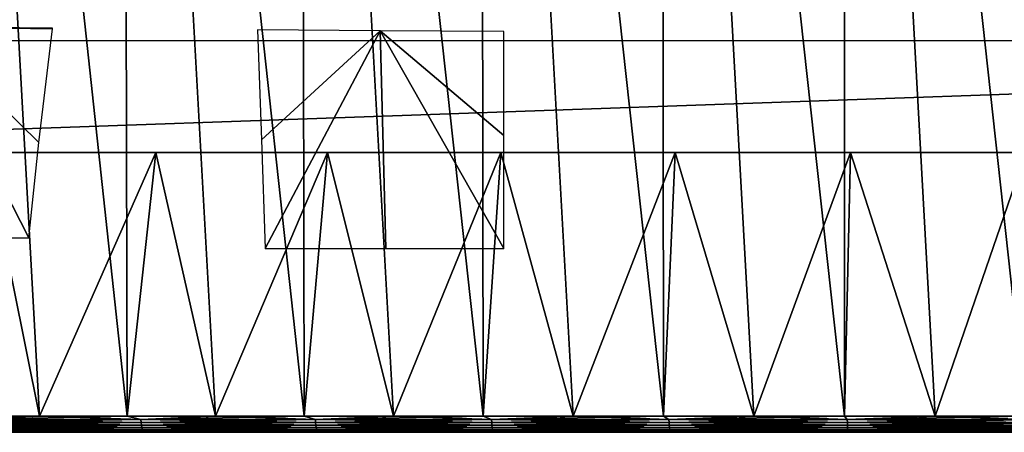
# Model space of a CAD drawing. Header units: millimetres. Extents: x -68 to 68, y 0 to 255.
# Tile 34 of 217: x -18.01 to -0.39, y 0 to 7.37. Entities that reach past the tile are written whole.
import ezdxf

# ---------------------------------------------------------------- set-up
doc = ezdxf.new("R2010")
doc.units = ezdxf.units.MM
doc.header["$LTSCALE"] = 41.718519
for name, color, linetype in [('1', 7, 'CONTINUOUS'), ('11', 7, 'CONTINUOUS'), ('14', 7, 'CONTINUOUS'), ('3', 7, 'CONTINUOUS'), ('4', 7, 'CONTINUOUS'), ('5', 7, 'CONTINUOUS'), ('9', 7, 'CONTINUOUS')]:
    doc.layers.add(name, color=color, linetype=linetype)

msp = doc.modelspace()

# ---------------------------------------------------------------- linework, layer by layer
at = {"layer": '1', "color": 7, "linetype": 'Continuous', "true_color": 0xf5f5f5}
for points in [[(-65.903, 0, 0), (-65.824, 0, -3.234), (65.903, 0, 0), (-65.903, 0, 0)], [(-65.824, 0, 3.234), (-65.903, 0, 0), (65.824, 0, 3.234), (-65.824, 0, 3.234)], [(65.824, 0, 3.234), (-65.903, 0, 0), (65.903, 0, 0), (65.824, 0, 3.234)], [(-65.824, 0, -3.234), (-65.586, 0, -6.46), (65.824, 0, -3.234), (-65.824, 0, -3.234)], [(65.903, 0, 0), (-65.824, 0, -3.234), (65.824, 0, -3.234), (65.903, 0, 0)], [(-65.586, 0, 6.46), (-65.824, 0, 3.234), (65.586, 0, 6.46), (-65.586, 0, 6.46)], [(65.586, 0, 6.46), (-65.824, 0, 3.234), (65.824, 0, 3.234), (65.586, 0, 6.46)], [(-65.586, 0, -6.46), (-65.19, 0, -9.67), (65.586, 0, -6.46), (-65.586, 0, -6.46)], [(65.824, 0, -3.234), (-65.586, 0, -6.46), (65.586, 0, -6.46), (65.824, 0, -3.234)], [(-65.19, 0, 9.67), (-65.586, 0, 6.46), (65.19, 0, 9.67), (-65.19, 0, 9.67)], [(65.19, 0, 9.67), (-65.586, 0, 6.46), (65.586, 0, 6.46), (65.19, 0, 9.67)], [(-65.19, 0, -9.67), (-64.637, 0, -12.857), (65.19, 0, -9.67), (-65.19, 0, -9.67)], [(65.586, 0, -6.46), (-65.19, 0, -9.67), (65.19, 0, -9.67), (65.586, 0, -6.46)], [(-64.637, 0, 12.857), (-65.19, 0, 9.67), (64.637, 0, 12.857), (-64.637, 0, 12.857)], [(64.637, 0, 12.857), (-65.19, 0, 9.67), (65.19, 0, 9.67), (64.637, 0, 12.857)], [(-64.637, 0, -12.857), (-63.928, 0, -16.013), (64.637, 0, -12.857), (-64.637, 0, -12.857)], [(65.19, 0, -9.67), (-64.637, 0, -12.857), (64.637, 0, -12.857), (65.19, 0, -9.67)], [(-63.928, 0, 16.013), (-64.637, 0, 12.857), (63.928, 0, 16.013), (-63.928, 0, 16.013)], [(63.928, 0, 16.013), (-64.637, 0, 12.857), (64.637, 0, 12.857), (63.928, 0, 16.013)], [(-63.928, 0, -16.013), (-63.065, 0, -19.131), (63.928, 0, -16.013), (-63.928, 0, -16.013)], [(64.637, 0, -12.857), (-63.928, 0, -16.013), (63.928, 0, -16.013), (64.637, 0, -12.857)], [(-63.065, 0, 19.131), (-63.928, 0, 16.013), (63.065, 0, 19.131), (-63.065, 0, 19.131)], [(63.065, 0, 19.131), (-63.928, 0, 16.013), (63.928, 0, 16.013), (63.065, 0, 19.131)], [(-63.065, 0, -19.131), (-62.051, 0, -22.202), (63.065, 0, -19.131), (-63.065, 0, -19.131)], [(63.928, 0, -16.013), (-63.065, 0, -19.131), (63.065, 0, -19.131), (63.928, 0, -16.013)], [(-62.051, 0, 22.202), (-63.065, 0, 19.131), (62.051, 0, 22.202), (-62.051, 0, 22.202)], [(62.051, 0, 22.202), (-63.065, 0, 19.131), (63.065, 0, 19.131), (62.051, 0, 22.202)], [(-62.051, 0, -22.202), (-60.886, 0, -25.22), (62.051, 0, -22.202), (-62.051, 0, -22.202)], [(63.065, 0, -19.131), (-62.051, 0, -22.202), (62.051, 0, -22.202), (63.065, 0, -19.131)], [(-60.886, 0, 25.22), (-62.051, 0, 22.202), (60.886, 0, 25.22), (-60.886, 0, 25.22)], [(60.886, 0, 25.22), (-62.051, 0, 22.202), (62.051, 0, 22.202), (60.886, 0, 25.22)], [(-60.886, 0, -25.22), (-59.576, 0, -28.177), (60.886, 0, -25.22), (-60.886, 0, -25.22)], [(62.051, 0, -22.202), (-60.886, 0, -25.22), (60.886, 0, -25.22), (62.051, 0, -22.202)], [(-59.576, 0, 28.177), (-60.886, 0, 25.22), (59.576, 0, 28.177), (-59.576, 0, 28.177)], [(59.576, 0, 28.177), (-60.886, 0, 25.22), (60.886, 0, 25.22), (59.576, 0, 28.177)], [(-59.576, 0, -28.177), (-58.121, 0, -31.067), (59.576, 0, -28.177), (-59.576, 0, -28.177)], [(60.886, 0, -25.22), (-59.576, 0, -28.177), (59.576, 0, -28.177), (60.886, 0, -25.22)], [(-58.121, 0, 31.067), (-59.576, 0, 28.177), (58.121, 0, 31.067), (-58.121, 0, 31.067)], [(58.121, 0, 31.067), (-59.576, 0, 28.177), (59.576, 0, 28.177), (58.121, 0, 31.067)], [(-58.121, 0, -31.067), (-56.527, 0, -33.881), (58.121, 0, -31.067), (-58.121, 0, -31.067)], [(59.576, 0, -28.177), (-58.121, 0, -31.067), (58.121, 0, -31.067), (59.576, 0, -28.177)], [(-56.527, 0, 33.881), (-58.121, 0, 31.067), (56.527, 0, 33.881), (-56.527, 0, 33.881)], [(56.527, 0, 33.881), (-58.121, 0, 31.067), (58.121, 0, 31.067), (56.527, 0, 33.881)], [(-56.527, 0, -33.881), (-54.796, 0, -36.614), (56.527, 0, -33.881), (-56.527, 0, -33.881)], [(58.121, 0, -31.067), (-56.527, 0, -33.881), (56.527, 0, -33.881), (58.121, 0, -31.067)], [(-54.796, 0, 36.614), (-56.527, 0, 33.881), (54.796, 0, 36.614), (-54.796, 0, 36.614)], [(54.796, 0, 36.614), (-56.527, 0, 33.881), (56.527, 0, 33.881), (54.796, 0, 36.614)], [(-54.796, 0, -36.614), (-52.934, 0, -39.258), (54.796, 0, -36.614), (-54.796, 0, -36.614)], [(56.527, 0, -33.881), (-54.796, 0, -36.614), (54.796, 0, -36.614), (56.527, 0, -33.881)], [(-52.934, 0, 39.258), (-54.796, 0, 36.614), (52.934, 0, 39.258), (-52.934, 0, 39.258)], [(52.934, 0, 39.258), (-54.796, 0, 36.614), (54.796, 0, 36.614), (52.934, 0, 39.258)], [(-52.934, 0, -39.258), (-50.944, 0, -41.809), (52.934, 0, -39.258), (-52.934, 0, -39.258)], [(54.796, 0, -36.614), (-52.934, 0, -39.258), (52.934, 0, -39.258), (54.796, 0, -36.614)], [(-50.944, 0, 41.809), (-52.934, 0, 39.258), (50.944, 0, 41.809), (-50.944, 0, 41.809)], [(50.944, 0, 41.809), (-52.934, 0, 39.258), (52.934, 0, 39.258), (50.944, 0, 41.809)], [(-50.944, 0, -41.809), (-48.831, 0, -44.258), (50.944, 0, -41.809), (-50.944, 0, -41.809)], [(52.934, 0, -39.258), (-50.944, 0, -41.809), (50.944, 0, -41.809), (52.934, 0, -39.258)], [(-48.831, 0, 44.258), (-50.944, 0, 41.809), (48.831, 0, 44.258), (-48.831, 0, 44.258)], [(48.831, 0, 44.258), (-50.944, 0, 41.809), (50.944, 0, 41.809), (48.831, 0, 44.258)], [(-48.831, 0, -44.258), (-46.6, 0, -46.601), (48.831, 0, -44.258), (-48.831, 0, -44.258)], [(50.944, 0, -41.809), (-48.831, 0, -44.258), (48.831, 0, -44.258), (50.944, 0, -41.809)], [(-46.6, 0, 46.601), (-48.831, 0, 44.258), (46.6, 0, 46.601), (-46.6, 0, 46.601)], [(46.6, 0, 46.601), (-48.831, 0, 44.258), (48.831, 0, 44.258), (46.6, 0, 46.601)], [(-46.6, 0, -46.601), (-44.258, 0, -48.831), (46.6, 0, -46.601), (-46.6, 0, -46.601)], [(48.831, 0, -44.258), (-46.6, 0, -46.601), (46.6, 0, -46.601), (48.831, 0, -44.258)], [(-44.258, 0, 48.831), (-46.6, 0, 46.601), (44.258, 0, 48.831), (-44.258, 0, 48.831)], [(44.258, 0, 48.831), (-46.6, 0, 46.601), (46.6, 0, 46.601), (44.258, 0, 48.831)], [(-44.258, 0, -48.831), (-41.808, 0, -50.944), (44.258, 0, -48.831), (-44.258, 0, -48.831)], [(46.6, 0, -46.601), (-44.258, 0, -48.831), (44.258, 0, -48.831), (46.6, 0, -46.601)], [(-41.808, 0, 50.944), (-44.258, 0, 48.831), (41.808, 0, 50.944), (-41.808, 0, 50.944)], [(41.808, 0, 50.944), (-44.258, 0, 48.831), (44.258, 0, 48.831), (41.808, 0, 50.944)], [(-41.808, 0, -50.944), (-39.258, 0, -52.934), (41.808, 0, -50.944), (-41.808, 0, -50.944)], [(44.258, 0, -48.831), (-41.808, 0, -50.944), (41.808, 0, -50.944), (44.258, 0, -48.831)], [(-39.258, 0, 52.934), (-41.808, 0, 50.944), (39.258, 0, 52.934), (-39.258, 0, 52.934)], [(39.258, 0, 52.934), (-41.808, 0, 50.944), (41.808, 0, 50.944), (39.258, 0, 52.934)], [(-39.258, 0, -52.934), (-36.614, 0, -54.796), (39.258, 0, -52.934), (-39.258, 0, -52.934)], [(41.808, 0, -50.944), (-39.258, 0, -52.934), (39.258, 0, -52.934), (41.808, 0, -50.944)], [(-36.614, 0, 54.796), (-39.258, 0, 52.934), (36.614, 0, 54.796), (-36.614, 0, 54.796)], [(36.614, 0, 54.796), (-39.258, 0, 52.934), (39.258, 0, 52.934), (36.614, 0, 54.796)], [(-36.614, 0, -54.796), (-33.881, 0, -56.527), (36.614, 0, -54.796), (-36.614, 0, -54.796)], [(39.258, 0, -52.934), (-36.614, 0, -54.796), (36.614, 0, -54.796), (39.258, 0, -52.934)], [(-33.881, 0, 56.527), (-36.614, 0, 54.796), (33.881, 0, 56.527), (-33.881, 0, 56.527)], [(33.881, 0, 56.527), (-36.614, 0, 54.796), (36.614, 0, 54.796), (33.881, 0, 56.527)], [(-33.881, 0, -56.527), (-31.066, 0, -58.121), (33.881, 0, -56.527), (-33.881, 0, -56.527)], [(36.614, 0, -54.796), (-33.881, 0, -56.527), (33.881, 0, -56.527), (36.614, 0, -54.796)], [(-31.066, 0, 58.121), (-33.881, 0, 56.527), (31.066, 0, 58.121), (-31.066, 0, 58.121)], [(31.066, 0, 58.121), (-33.881, 0, 56.527), (33.881, 0, 56.527), (31.066, 0, 58.121)], [(-31.066, 0, -58.121), (-28.177, 0, -59.576), (31.066, 0, -58.121), (-31.066, 0, -58.121)], [(33.881, 0, -56.527), (-31.066, 0, -58.121), (31.066, 0, -58.121), (33.881, 0, -56.527)], [(-28.177, 0, 59.576), (-31.066, 0, 58.121), (28.177, 0, 59.576), (-28.177, 0, 59.576)], [(28.177, 0, 59.576), (-31.066, 0, 58.121), (31.066, 0, 58.121), (28.177, 0, 59.576)], [(-28.177, 0, -59.576), (-25.22, 0, -60.887), (28.177, 0, -59.576), (-28.177, 0, -59.576)], [(31.066, 0, -58.121), (-28.177, 0, -59.576), (28.177, 0, -59.576), (31.066, 0, -58.121)], [(-25.22, 0, 60.887), (-28.177, 0, 59.576), (25.22, 0, 60.887), (-25.22, 0, 60.887)], [(25.22, 0, 60.887), (-28.177, 0, 59.576), (28.177, 0, 59.576), (25.22, 0, 60.887)], [(-25.22, 0, -60.887), (-22.202, 0, -62.051), (25.22, 0, -60.887), (-25.22, 0, -60.887)], [(28.177, 0, -59.576), (-25.22, 0, -60.887), (25.22, 0, -60.887), (28.177, 0, -59.576)], [(-22.202, 0, 62.051), (-25.22, 0, 60.887), (22.202, 0, 62.051), (-22.202, 0, 62.051)], [(22.202, 0, 62.051), (-25.22, 0, 60.887), (25.22, 0, 60.887), (22.202, 0, 62.051)], [(-22.202, 0, -62.051), (-19.13, 0, -63.065), (22.202, 0, -62.051), (-22.202, 0, -62.051)], [(25.22, 0, -60.887), (-22.202, 0, -62.051), (22.202, 0, -62.051), (25.22, 0, -60.887)], [(-19.13, 0, 63.065), (-22.202, 0, 62.051), (19.13, 0, 63.065), (-19.13, 0, 63.065)], [(19.13, 0, 63.065), (-22.202, 0, 62.051), (22.202, 0, 62.051), (19.13, 0, 63.065)], [(-19.13, 0, -63.065), (-16.013, 0, -63.928), (19.13, 0, -63.065), (-19.13, 0, -63.065)], [(22.202, 0, -62.051), (-19.13, 0, -63.065), (19.13, 0, -63.065), (22.202, 0, -62.051)], [(-16.013, 0, 63.928), (-19.13, 0, 63.065), (16.013, 0, 63.928), (-16.013, 0, 63.928)], [(16.013, 0, 63.928), (-19.13, 0, 63.065), (19.13, 0, 63.065), (16.013, 0, 63.928)], [(-16.013, 0, -63.928), (-12.857, 0, -64.637), (16.013, 0, -63.928), (-16.013, 0, -63.928)], [(19.13, 0, -63.065), (-16.013, 0, -63.928), (16.013, 0, -63.928), (19.13, 0, -63.065)], [(-12.857, 0, 64.637), (-16.013, 0, 63.928), (12.857, 0, 64.637), (-12.857, 0, 64.637)], [(12.857, 0, 64.637), (-16.013, 0, 63.928), (16.013, 0, 63.928), (12.857, 0, 64.637)], [(-12.857, 0, -64.637), (-9.67, 0, -65.19), (12.857, 0, -64.637), (-12.857, 0, -64.637)], [(16.013, 0, -63.928), (-12.857, 0, -64.637), (12.857, 0, -64.637), (16.013, 0, -63.928)], [(-9.67, 0, 65.19), (-12.857, 0, 64.637), (9.67, 0, 65.19), (-9.67, 0, 65.19)], [(9.67, 0, 65.19), (-12.857, 0, 64.637), (12.857, 0, 64.637), (9.67, 0, 65.19)], [(-9.67, 0, -65.19), (-6.459, 0, -65.586), (9.67, 0, -65.19), (-9.67, 0, -65.19)], [(12.857, 0, -64.637), (-9.67, 0, -65.19), (9.67, 0, -65.19), (12.857, 0, -64.637)], [(-6.459, 0, 65.586), (-9.67, 0, 65.19), (6.459, 0, 65.586), (-6.459, 0, 65.586)], [(6.459, 0, 65.586), (-9.67, 0, 65.19), (9.67, 0, 65.19), (6.459, 0, 65.586)], [(-6.459, 0, -65.586), (-3.233, 0, -65.824), (6.459, 0, -65.586), (-6.459, 0, -65.586)], [(9.67, 0, -65.19), (-6.459, 0, -65.586), (6.459, 0, -65.586), (9.67, 0, -65.19)], [(-3.233, 0, 65.824), (-6.459, 0, 65.586), (3.233, 0, 65.824), (-3.233, 0, 65.824)], [(3.233, 0, 65.824), (-6.459, 0, 65.586), (6.459, 0, 65.586), (3.233, 0, 65.824)], [(-3.233, 0, -65.824), (0, 0, -65.903), (3.233, 0, -65.824), (-3.233, 0, -65.824)], [(6.459, 0, -65.586), (-3.233, 0, -65.824), (3.233, 0, -65.824), (6.459, 0, -65.586)], [(0, 0, 65.903), (-3.233, 0, 65.824), (3.233, 0, 65.824), (0, 0, 65.903)]]:
    msp.add_3dface(points, dxfattribs=at)
at = {"layer": '11', "color": 7, "linetype": 'Continuous', "true_color": 0xf5f5f5}
for points in [[(-17.657, 0.287, 63.805), (-19.218, 0.287, 63.352), (-18.928, 0.231, 63.431), (-17.657, 0.287, 63.805)], [(-19.218, 0.287, -63.352), (-17.657, 0.287, -63.805), (-18.928, 0.231, -63.431), (-19.218, 0.287, -63.352)], [(-17.657, 0.287, 63.805), (-18.928, 0.231, 63.431), (-15.841, 0.231, 64.271), (-17.657, 0.287, 63.805)], [(-17.657, 0.287, -63.805), (-16.086, 0.287, -64.219), (-18.928, 0.231, -63.431), (-17.657, 0.287, -63.805)], [(-16.086, 0.287, -64.219), (-15.841, 0.231, -64.271), (-18.928, 0.231, -63.431), (-16.086, 0.287, -64.219)], [(-15.841, 0.231, -64.271), (-18.923, 0.176, -63.413), (-18.928, 0.231, -63.431), (-15.841, 0.231, -64.271)], [(-18.923, 0.176, 63.413), (-15.837, 0.176, 64.253), (-18.928, 0.231, 63.431), (-18.923, 0.176, 63.413)], [(-18.928, 0.231, 63.431), (-15.837, 0.176, 64.253), (-15.841, 0.231, 64.271), (-18.928, 0.231, 63.431)], [(-15.837, 0.176, -64.253), (-18.923, 0.176, -63.413), (-15.841, 0.231, -64.271), (-15.837, 0.176, -64.253)], [(-15.837, 0.176, -64.253), (-18.915, 0.127, -63.386), (-18.923, 0.176, -63.413), (-15.837, 0.176, -64.253)], [(-18.915, 0.127, 63.386), (-15.83, 0.127, 64.226), (-18.923, 0.176, 63.413), (-18.915, 0.127, 63.386)], [(-18.923, 0.176, 63.413), (-15.83, 0.127, 64.226), (-15.837, 0.176, 64.253), (-18.923, 0.176, 63.413)], [(-15.83, 0.127, -64.226), (-18.915, 0.127, -63.386), (-15.837, 0.176, -64.253), (-15.83, 0.127, -64.226)], [(-16.086, 0.287, 64.219), (-17.657, 0.287, 63.805), (-15.841, 0.231, 64.271), (-16.086, 0.287, 64.219)], [(-14.505, 0.287, 64.594), (-16.086, 0.287, 64.219), (-15.841, 0.231, 64.271), (-14.505, 0.287, 64.594)], [(-16.086, 0.287, -64.219), (-14.505, 0.287, -64.594), (-15.841, 0.231, -64.271), (-16.086, 0.287, -64.219)], [(-14.505, 0.287, 64.594), (-15.841, 0.231, 64.271), (-12.718, 0.231, 64.962), (-14.505, 0.287, 64.594)], [(-14.505, 0.287, -64.594), (-12.916, 0.287, -64.931), (-15.841, 0.231, -64.271), (-14.505, 0.287, -64.594)], [(-12.916, 0.287, -64.931), (-12.718, 0.231, -64.962), (-15.841, 0.231, -64.271), (-12.916, 0.287, -64.931)], [(-12.718, 0.231, -64.962), (-15.837, 0.176, -64.253), (-15.841, 0.231, -64.271), (-12.718, 0.231, -64.962)], [(-15.837, 0.176, 64.253), (-12.714, 0.176, 64.944), (-15.841, 0.231, 64.271), (-15.837, 0.176, 64.253)], [(-15.841, 0.231, 64.271), (-12.714, 0.176, 64.944), (-12.718, 0.231, 64.962), (-15.841, 0.231, 64.271)], [(-12.714, 0.176, -64.944), (-15.837, 0.176, -64.253), (-12.718, 0.231, -64.962), (-12.714, 0.176, -64.944)], [(-12.714, 0.176, -64.944), (-15.83, 0.127, -64.226), (-15.837, 0.176, -64.253), (-12.714, 0.176, -64.944)], [(-15.83, 0.127, 64.226), (-12.709, 0.127, 64.916), (-15.837, 0.176, 64.253), (-15.83, 0.127, 64.226)], [(-15.837, 0.176, 64.253), (-12.709, 0.127, 64.916), (-12.714, 0.176, 64.944), (-15.837, 0.176, 64.253)], [(-12.709, 0.127, -64.916), (-15.83, 0.127, -64.226), (-12.714, 0.176, -64.944), (-12.709, 0.127, -64.916)], [(-12.916, 0.287, 64.931), (-14.505, 0.287, 64.594), (-12.718, 0.231, 64.962), (-12.916, 0.287, 64.931)], [(-11.318, 0.287, 65.228), (-12.916, 0.287, 64.931), (-12.718, 0.231, 64.962), (-11.318, 0.287, 65.228)], [(-12.916, 0.287, -64.931), (-11.318, 0.287, -65.228), (-12.718, 0.231, -64.962), (-12.916, 0.287, -64.931)], [(-11.318, 0.287, 65.228), (-12.718, 0.231, 64.962), (-9.564, 0.231, 65.5), (-11.318, 0.287, 65.228)], [(-11.318, 0.287, -65.228), (-9.714, 0.287, -65.486), (-12.718, 0.231, -64.962), (-11.318, 0.287, -65.228)], [(-9.714, 0.287, -65.486), (-9.564, 0.231, -65.5), (-12.718, 0.231, -64.962), (-9.714, 0.287, -65.486)], [(-9.564, 0.231, -65.5), (-12.714, 0.176, -64.944), (-12.718, 0.231, -64.962), (-9.564, 0.231, -65.5)], [(-12.714, 0.176, 64.944), (-9.562, 0.176, 65.482), (-12.718, 0.231, 64.962), (-12.714, 0.176, 64.944)], [(-12.718, 0.231, 64.962), (-9.562, 0.176, 65.482), (-9.564, 0.231, 65.5), (-12.718, 0.231, 64.962)], [(-9.562, 0.176, -65.482), (-12.714, 0.176, -64.944), (-9.564, 0.231, -65.5), (-9.562, 0.176, -65.482)], [(-9.562, 0.176, -65.482), (-12.709, 0.127, -64.916), (-12.714, 0.176, -64.944), (-9.562, 0.176, -65.482)], [(-12.709, 0.127, 64.916), (-9.558, 0.127, 65.454), (-12.714, 0.176, 64.944), (-12.709, 0.127, 64.916)], [(-12.714, 0.176, 64.944), (-9.558, 0.127, 65.454), (-9.562, 0.176, 65.482), (-12.714, 0.176, 64.944)], [(-9.558, 0.127, -65.454), (-12.709, 0.127, -64.916), (-9.562, 0.176, -65.482), (-9.558, 0.127, -65.454)], [(-9.714, 0.287, 65.486), (-11.318, 0.287, 65.228), (-9.564, 0.231, 65.5), (-9.714, 0.287, 65.486)], [(-8.104, 0.287, 65.705), (-9.714, 0.287, 65.486), (-9.564, 0.231, 65.5), (-8.104, 0.287, 65.705)], [(-9.714, 0.287, -65.486), (-8.104, 0.287, -65.705), (-9.564, 0.231, -65.5), (-9.714, 0.287, -65.486)], [(-8.104, 0.287, 65.705), (-9.564, 0.231, 65.5), (-6.389, 0.231, 65.886), (-8.104, 0.287, 65.705)], [(-8.104, 0.287, -65.705), (-6.489, 0.287, -65.884), (-9.564, 0.231, -65.5), (-8.104, 0.287, -65.705)], [(-6.489, 0.287, -65.884), (-6.389, 0.231, -65.886), (-9.564, 0.231, -65.5), (-6.489, 0.287, -65.884)], [(-6.389, 0.231, -65.886), (-9.562, 0.176, -65.482), (-9.564, 0.231, -65.5), (-6.389, 0.231, -65.886)], [(-9.562, 0.176, 65.482), (-6.387, 0.176, 65.867), (-9.564, 0.231, 65.5), (-9.562, 0.176, 65.482)], [(-9.564, 0.231, 65.5), (-6.387, 0.176, 65.867), (-6.389, 0.231, 65.886), (-9.564, 0.231, 65.5)], [(-6.387, 0.176, -65.867), (-9.562, 0.176, -65.482), (-6.389, 0.231, -65.886), (-6.387, 0.176, -65.867)], [(-6.387, 0.176, -65.867), (-9.558, 0.127, -65.454), (-9.562, 0.176, -65.482), (-6.387, 0.176, -65.867)], [(-9.558, 0.127, 65.454), (-6.384, 0.127, 65.839), (-9.562, 0.176, 65.482), (-9.558, 0.127, 65.454)], [(-9.562, 0.176, 65.482), (-6.384, 0.127, 65.839), (-6.387, 0.176, 65.867), (-9.562, 0.176, 65.482)], [(-6.384, 0.127, -65.839), (-9.558, 0.127, -65.454), (-6.387, 0.176, -65.867), (-6.384, 0.127, -65.839)], [(-6.489, 0.287, 65.884), (-8.104, 0.287, 65.705), (-6.389, 0.231, 65.886), (-6.489, 0.287, 65.884)], [(-4.87, 0.287, 66.023), (-6.489, 0.287, 65.884), (-6.389, 0.231, 65.886), (-4.87, 0.287, 66.023)], [(-6.489, 0.287, -65.884), (-4.87, 0.287, -66.023), (-6.389, 0.231, -65.886), (-6.489, 0.287, -65.884)], [(-4.87, 0.287, 66.023), (-6.389, 0.231, 65.886), (-3.198, 0.231, 66.118), (-4.87, 0.287, 66.023)], [(-4.87, 0.287, -66.023), (-3.248, 0.287, -66.123), (-6.389, 0.231, -65.886), (-4.87, 0.287, -66.023)], [(-3.248, 0.287, -66.123), (-3.198, 0.231, -66.118), (-6.389, 0.231, -65.886), (-3.248, 0.287, -66.123)], [(-3.198, 0.231, -66.118), (-6.387, 0.176, -65.867), (-6.389, 0.231, -65.886), (-3.198, 0.231, -66.118)], [(-6.387, 0.176, 65.867), (-3.197, 0.176, 66.099), (-6.389, 0.231, 65.886), (-6.387, 0.176, 65.867)], [(-6.389, 0.231, 65.886), (-3.197, 0.176, 66.099), (-3.198, 0.231, 66.118), (-6.389, 0.231, 65.886)], [(-3.197, 0.176, -66.099), (-6.387, 0.176, -65.867), (-3.198, 0.231, -66.118), (-3.197, 0.176, -66.099)], [(-3.197, 0.176, -66.099), (-6.384, 0.127, -65.839), (-6.387, 0.176, -65.867), (-3.197, 0.176, -66.099)], [(-6.384, 0.127, 65.839), (-3.196, 0.127, 66.071), (-6.387, 0.176, 65.867), (-6.384, 0.127, 65.839)], [(-6.387, 0.176, 65.867), (-3.196, 0.127, 66.071), (-3.197, 0.176, 66.099), (-6.387, 0.176, 65.867)], [(-3.196, 0.127, -66.071), (-6.384, 0.127, -65.839), (-3.197, 0.176, -66.099), (-3.196, 0.127, -66.071)], [(-3.248, 0.287, 66.123), (-4.87, 0.287, 66.023), (-3.198, 0.231, 66.118), (-3.248, 0.287, 66.123)], [(-1.625, 0.287, 66.183), (-3.248, 0.287, 66.123), (-3.198, 0.231, 66.118), (-1.625, 0.287, 66.183)], [(-3.248, 0.287, -66.123), (-1.625, 0.287, -66.183), (-3.198, 0.231, -66.118), (-3.248, 0.287, -66.123)], [(-1.625, 0.287, 66.183), (-3.198, 0.231, 66.118), (0, 0.231, 66.195), (-1.625, 0.287, 66.183)], [(-1.625, 0.287, -66.183), (0, 0.287, -66.203), (-3.198, 0.231, -66.118), (-1.625, 0.287, -66.183)], [(0, 0.287, -66.203), (0, 0.231, -66.195), (-3.198, 0.231, -66.118), (0, 0.287, -66.203)], [(0, 0.231, -66.195), (-3.197, 0.176, -66.099), (-3.198, 0.231, -66.118), (0, 0.231, -66.195)], [(-3.197, 0.176, 66.099), (0, 0.176, 66.176), (-3.198, 0.231, 66.118), (-3.197, 0.176, 66.099)], [(-3.198, 0.231, 66.118), (0, 0.176, 66.176), (0, 0.222, 66.193), (-3.198, 0.231, 66.118)], [(0, 0.231, 66.195), (-3.198, 0.231, 66.118), (0, 0.222, 66.193), (0, 0.231, 66.195)], [(0, 0.222, -66.193), (-3.197, 0.176, -66.099), (0, 0.231, -66.195), (0, 0.222, -66.193)], [(0, 0.176, -66.176), (-3.197, 0.176, -66.099), (0, 0.222, -66.193), (0, 0.176, -66.176)], [(0, 0.176, -66.176), (-3.196, 0.127, -66.071), (-3.197, 0.176, -66.099), (0, 0.176, -66.176)], [(-3.196, 0.127, 66.071), (0, 0.127, 66.148), (-3.197, 0.176, 66.099), (-3.196, 0.127, 66.071)], [(-3.197, 0.176, 66.099), (0, 0.127, 66.148), (0, 0.161, 66.169), (-3.197, 0.176, 66.099)], [(0, 0.176, 66.176), (-3.197, 0.176, 66.099), (0, 0.161, 66.169), (0, 0.176, 66.176)], [(0, 0.161, -66.169), (-3.196, 0.127, -66.071), (0, 0.176, -66.176), (0, 0.161, -66.169)], [(0, 0.287, 66.203), (-1.625, 0.287, 66.183), (0, 0.231, 66.195), (0, 0.287, 66.203)], [(-16.013, 0, -63.928), (-19.13, 0, -63.065), (-18.861, 0.005, -63.206), (-16.013, 0, -63.928)], [(-19.13, 0, 63.065), (-16.013, 0, 63.928), (-18.861, 0.005, 63.206), (-19.13, 0, 63.065)], [(-15.83, 0.127, -64.226), (-18.904, 0.083, -63.35), (-18.915, 0.127, -63.386), (-15.83, 0.127, -64.226)], [(-18.904, 0.083, 63.35), (-15.821, 0.083, 64.19), (-18.915, 0.127, 63.386), (-18.904, 0.083, 63.35)], [(-18.915, 0.127, 63.386), (-15.821, 0.083, 64.19), (-15.83, 0.127, 64.226), (-18.915, 0.127, 63.386)], [(-15.821, 0.083, -64.19), (-18.904, 0.083, -63.35), (-15.83, 0.127, -64.226), (-15.821, 0.083, -64.19)], [(-15.821, 0.083, -64.19), (-18.891, 0.048, -63.307), (-18.904, 0.083, -63.35), (-15.821, 0.083, -64.19)], [(-18.891, 0.048, 63.307), (-15.811, 0.048, 64.146), (-18.904, 0.083, 63.35), (-18.891, 0.048, 63.307)], [(-18.904, 0.083, 63.35), (-15.811, 0.048, 64.146), (-15.821, 0.083, 64.19), (-18.904, 0.083, 63.35)], [(-15.811, 0.048, -64.146), (-18.891, 0.048, -63.307), (-15.821, 0.083, -64.19), (-15.811, 0.048, -64.146)], [(-15.811, 0.048, -64.146), (-18.877, 0.022, -63.258), (-18.891, 0.048, -63.307), (-15.811, 0.048, -64.146)], [(-18.877, 0.022, 63.258), (-15.798, 0.022, 64.097), (-18.891, 0.048, 63.307), (-18.877, 0.022, 63.258)], [(-18.891, 0.048, 63.307), (-15.798, 0.022, 64.097), (-15.811, 0.048, 64.146), (-18.891, 0.048, 63.307)], [(-15.798, 0.022, -64.097), (-18.877, 0.022, -63.258), (-15.811, 0.048, -64.146), (-15.798, 0.022, -64.097)], [(-15.798, 0.022, -64.097), (-18.861, 0.005, -63.206), (-18.877, 0.022, -63.258), (-15.798, 0.022, -64.097)], [(-18.861, 0.005, 63.206), (-15.785, 0.005, 64.043), (-18.877, 0.022, 63.258), (-18.861, 0.005, 63.206)], [(-18.877, 0.022, 63.258), (-15.785, 0.005, 64.043), (-15.798, 0.022, 64.097), (-18.877, 0.022, 63.258)], [(-15.785, 0.005, -64.043), (-18.861, 0.005, -63.206), (-15.798, 0.022, -64.097), (-15.785, 0.005, -64.043)], [(-15.785, 0.005, -64.043), (-16.013, 0, -63.928), (-18.861, 0.005, -63.206), (-15.785, 0.005, -64.043)], [(-18.861, 0.005, 63.206), (-16.013, 0, 63.928), (-15.785, 0.005, 64.043), (-18.861, 0.005, 63.206)], [(-12.857, 0, -64.637), (-16.013, 0, -63.928), (-15.785, 0.005, -64.043), (-12.857, 0, -64.637)], [(-16.013, 0, 63.928), (-12.857, 0, 64.637), (-15.785, 0.005, 64.043), (-16.013, 0, 63.928)], [(-12.709, 0.127, -64.916), (-15.821, 0.083, -64.19), (-15.83, 0.127, -64.226), (-12.709, 0.127, -64.916)], [(-15.821, 0.083, 64.19), (-12.702, 0.083, 64.879), (-15.83, 0.127, 64.226), (-15.821, 0.083, 64.19)], [(-15.83, 0.127, 64.226), (-12.702, 0.083, 64.879), (-12.709, 0.127, 64.916), (-15.83, 0.127, 64.226)], [(-12.702, 0.083, -64.879), (-15.821, 0.083, -64.19), (-12.709, 0.127, -64.916), (-12.702, 0.083, -64.879)], [(-12.702, 0.083, -64.879), (-15.811, 0.048, -64.146), (-15.821, 0.083, -64.19), (-12.702, 0.083, -64.879)], [(-15.811, 0.048, 64.146), (-12.693, 0.048, 64.835), (-15.821, 0.083, 64.19), (-15.811, 0.048, 64.146)], [(-15.821, 0.083, 64.19), (-12.693, 0.048, 64.835), (-12.702, 0.083, 64.879), (-15.821, 0.083, 64.19)], [(-12.693, 0.048, -64.835), (-15.811, 0.048, -64.146), (-12.702, 0.083, -64.879), (-12.693, 0.048, -64.835)], [(-12.693, 0.048, -64.835), (-15.798, 0.022, -64.097), (-15.811, 0.048, -64.146), (-12.693, 0.048, -64.835)], [(-15.798, 0.022, 64.097), (-12.683, 0.022, 64.785), (-15.811, 0.048, 64.146), (-15.798, 0.022, 64.097)], [(-15.811, 0.048, 64.146), (-12.683, 0.022, 64.785), (-12.693, 0.048, 64.835), (-15.811, 0.048, 64.146)], [(-12.683, 0.022, -64.785), (-15.798, 0.022, -64.097), (-12.693, 0.048, -64.835), (-12.683, 0.022, -64.785)], [(-12.683, 0.022, -64.785), (-15.785, 0.005, -64.043), (-15.798, 0.022, -64.097), (-12.683, 0.022, -64.785)], [(-15.785, 0.005, 64.043), (-12.673, 0.005, 64.731), (-15.798, 0.022, 64.097), (-15.785, 0.005, 64.043)], [(-15.798, 0.022, 64.097), (-12.673, 0.005, 64.731), (-12.683, 0.022, 64.785), (-15.798, 0.022, 64.097)], [(-12.673, 0.005, -64.731), (-15.785, 0.005, -64.043), (-12.683, 0.022, -64.785), (-12.673, 0.005, -64.731)], [(-12.673, 0.005, -64.731), (-12.857, 0, -64.637), (-15.785, 0.005, -64.043), (-12.673, 0.005, -64.731)], [(-15.785, 0.005, 64.043), (-12.857, 0, 64.637), (-12.673, 0.005, 64.731), (-15.785, 0.005, 64.043)], [(-9.67, 0, -65.19), (-12.857, 0, -64.637), (-12.673, 0.005, -64.731), (-9.67, 0, -65.19)], [(-12.857, 0, 64.637), (-9.67, 0, 65.19), (-12.673, 0.005, 64.731), (-12.857, 0, 64.637)], [(-9.558, 0.127, -65.454), (-12.702, 0.083, -64.879), (-12.709, 0.127, -64.916), (-9.558, 0.127, -65.454)], [(-12.702, 0.083, 64.879), (-9.552, 0.083, 65.417), (-12.709, 0.127, 64.916), (-12.702, 0.083, 64.879)], [(-12.709, 0.127, 64.916), (-9.552, 0.083, 65.417), (-9.558, 0.127, 65.454), (-12.709, 0.127, 64.916)], [(-9.552, 0.083, -65.417), (-12.702, 0.083, -64.879), (-9.558, 0.127, -65.454), (-9.552, 0.083, -65.417)], [(-9.552, 0.083, -65.417), (-12.693, 0.048, -64.835), (-12.702, 0.083, -64.879), (-9.552, 0.083, -65.417)], [(-12.693, 0.048, 64.835), (-9.546, 0.048, 65.372), (-12.702, 0.083, 64.879), (-12.693, 0.048, 64.835)], [(-12.702, 0.083, 64.879), (-9.546, 0.048, 65.372), (-9.552, 0.083, 65.417), (-12.702, 0.083, 64.879)], [(-9.546, 0.048, -65.372), (-12.693, 0.048, -64.835), (-9.552, 0.083, -65.417), (-9.546, 0.048, -65.372)], [(-9.546, 0.048, -65.372), (-12.683, 0.022, -64.785), (-12.693, 0.048, -64.835), (-9.546, 0.048, -65.372)], [(-12.683, 0.022, 64.785), (-9.538, 0.022, 65.322), (-12.693, 0.048, 64.835), (-12.683, 0.022, 64.785)], [(-12.693, 0.048, 64.835), (-9.538, 0.022, 65.322), (-9.546, 0.048, 65.372), (-12.693, 0.048, 64.835)], [(-9.538, 0.022, -65.322), (-12.683, 0.022, -64.785), (-9.546, 0.048, -65.372), (-9.538, 0.022, -65.322)], [(-9.538, 0.022, -65.322), (-12.673, 0.005, -64.731), (-12.683, 0.022, -64.785), (-9.538, 0.022, -65.322)], [(-12.673, 0.005, 64.731), (-9.53, 0.005, 65.268), (-12.683, 0.022, 64.785), (-12.673, 0.005, 64.731)], [(-12.683, 0.022, 64.785), (-9.53, 0.005, 65.268), (-9.538, 0.022, 65.322), (-12.683, 0.022, 64.785)], [(-9.53, 0.005, -65.268), (-12.673, 0.005, -64.731), (-9.538, 0.022, -65.322), (-9.53, 0.005, -65.268)], [(-9.53, 0.005, -65.268), (-9.67, 0, -65.19), (-12.673, 0.005, -64.731), (-9.53, 0.005, -65.268)], [(-12.673, 0.005, 64.731), (-9.67, 0, 65.19), (-9.53, 0.005, 65.268), (-12.673, 0.005, 64.731)], [(-6.459, 0, -65.586), (-9.67, 0, -65.19), (-9.53, 0.005, -65.268), (-6.459, 0, -65.586)], [(-9.67, 0, 65.19), (-6.459, 0, 65.586), (-9.53, 0.005, 65.268), (-9.67, 0, 65.19)], [(-6.384, 0.127, -65.839), (-9.552, 0.083, -65.417), (-9.558, 0.127, -65.454), (-6.384, 0.127, -65.839)], [(-9.552, 0.083, 65.417), (-6.381, 0.083, 65.802), (-9.558, 0.127, 65.454), (-9.552, 0.083, 65.417)], [(-9.558, 0.127, 65.454), (-6.381, 0.083, 65.802), (-6.384, 0.127, 65.839), (-9.558, 0.127, 65.454)], [(-6.381, 0.083, -65.802), (-9.552, 0.083, -65.417), (-6.384, 0.127, -65.839), (-6.381, 0.083, -65.802)], [(-6.381, 0.083, -65.802), (-9.546, 0.048, -65.372), (-9.552, 0.083, -65.417), (-6.381, 0.083, -65.802)], [(-9.546, 0.048, 65.372), (-6.376, 0.048, 65.757), (-9.552, 0.083, 65.417), (-9.546, 0.048, 65.372)], [(-9.552, 0.083, 65.417), (-6.376, 0.048, 65.757), (-6.381, 0.083, 65.802), (-9.552, 0.083, 65.417)], [(-6.376, 0.048, -65.757), (-9.546, 0.048, -65.372), (-6.381, 0.083, -65.802), (-6.376, 0.048, -65.757)], [(-6.376, 0.048, -65.757), (-9.538, 0.022, -65.322), (-9.546, 0.048, -65.372), (-6.376, 0.048, -65.757)], [(-9.538, 0.022, 65.322), (-6.371, 0.022, 65.707), (-9.546, 0.048, 65.372), (-9.538, 0.022, 65.322)], [(-9.546, 0.048, 65.372), (-6.371, 0.022, 65.707), (-6.376, 0.048, 65.757), (-9.546, 0.048, 65.372)], [(-6.371, 0.022, -65.707), (-9.538, 0.022, -65.322), (-6.376, 0.048, -65.757), (-6.371, 0.022, -65.707)], [(-6.371, 0.022, -65.707), (-9.53, 0.005, -65.268), (-9.538, 0.022, -65.322), (-6.371, 0.022, -65.707)], [(-9.53, 0.005, 65.268), (-6.366, 0.005, 65.652), (-9.538, 0.022, 65.322), (-9.53, 0.005, 65.268)], [(-9.538, 0.022, 65.322), (-6.366, 0.005, 65.652), (-6.371, 0.022, 65.707), (-9.538, 0.022, 65.322)], [(-6.366, 0.005, -65.652), (-9.53, 0.005, -65.268), (-6.371, 0.022, -65.707), (-6.366, 0.005, -65.652)], [(-6.366, 0.005, -65.652), (-6.459, 0, -65.586), (-9.53, 0.005, -65.268), (-6.366, 0.005, -65.652)], [(-9.53, 0.005, 65.268), (-6.459, 0, 65.586), (-6.366, 0.005, 65.652), (-9.53, 0.005, 65.268)], [(-3.233, 0, -65.824), (-6.459, 0, -65.586), (-6.366, 0.005, -65.652), (-3.233, 0, -65.824)], [(-6.459, 0, 65.586), (-3.233, 0, 65.824), (-6.366, 0.005, 65.652), (-6.459, 0, 65.586)], [(-3.196, 0.127, -66.071), (-6.381, 0.083, -65.802), (-6.384, 0.127, -65.839), (-3.196, 0.127, -66.071)], [(-6.381, 0.083, 65.802), (-3.194, 0.083, 66.033), (-6.384, 0.127, 65.839), (-6.381, 0.083, 65.802)], [(-6.384, 0.127, 65.839), (-3.194, 0.083, 66.033), (-3.196, 0.127, 66.071), (-6.384, 0.127, 65.839)], [(-3.194, 0.083, -66.033), (-6.381, 0.083, -65.802), (-3.196, 0.127, -66.071), (-3.194, 0.083, -66.033)], [(-3.194, 0.083, -66.033), (-6.376, 0.048, -65.757), (-6.381, 0.083, -65.802), (-3.194, 0.083, -66.033)], [(-6.376, 0.048, 65.757), (-3.192, 0.048, 65.988), (-6.381, 0.083, 65.802), (-6.376, 0.048, 65.757)], [(-6.381, 0.083, 65.802), (-3.192, 0.048, 65.988), (-3.194, 0.083, 66.033), (-6.381, 0.083, 65.802)], [(-3.192, 0.048, -65.988), (-6.376, 0.048, -65.757), (-3.194, 0.083, -66.033), (-3.192, 0.048, -65.988)], [(-3.192, 0.048, -65.988), (-6.371, 0.022, -65.707), (-6.376, 0.048, -65.757), (-3.192, 0.048, -65.988)], [(-6.371, 0.022, 65.707), (-3.189, 0.022, 65.938), (-6.376, 0.048, 65.757), (-6.371, 0.022, 65.707)], [(-6.376, 0.048, 65.757), (-3.189, 0.022, 65.938), (-3.192, 0.048, 65.988), (-6.376, 0.048, 65.757)], [(-3.189, 0.022, -65.938), (-6.371, 0.022, -65.707), (-3.192, 0.048, -65.988), (-3.189, 0.022, -65.938)], [(-3.189, 0.022, -65.938), (-6.366, 0.005, -65.652), (-6.371, 0.022, -65.707), (-3.189, 0.022, -65.938)], [(-6.366, 0.005, 65.652), (-3.187, 0.005, 65.883), (-6.371, 0.022, 65.707), (-6.366, 0.005, 65.652)], [(-6.371, 0.022, 65.707), (-3.187, 0.005, 65.883), (-3.189, 0.022, 65.938), (-6.371, 0.022, 65.707)], [(-3.187, 0.005, -65.883), (-6.366, 0.005, -65.652), (-3.189, 0.022, -65.938), (-3.187, 0.005, -65.883)], [(-3.187, 0.005, -65.883), (-3.233, 0, -65.824), (-6.366, 0.005, -65.652), (-3.187, 0.005, -65.883)], [(-6.366, 0.005, 65.652), (-3.233, 0, 65.824), (-3.187, 0.005, 65.883), (-6.366, 0.005, 65.652)], [(0, 0, -65.903), (-3.233, 0, -65.824), (0, 0.005, -65.96), (0, 0, -65.903)], [(0, 0.005, -65.96), (-3.233, 0, -65.824), (-3.187, 0.005, -65.883), (0, 0.005, -65.96)], [(-3.233, 0, 65.824), (0, 0, 65.903), (-3.187, 0.005, 65.883), (-3.233, 0, 65.824)], [(0, 0.127, -66.148), (-3.196, 0.127, -66.071), (0, 0.161, -66.169), (0, 0.127, -66.148)], [(0, 0.127, -66.148), (-3.194, 0.083, -66.033), (-3.196, 0.127, -66.071), (0, 0.127, -66.148)], [(-3.194, 0.083, 66.033), (0, 0.083, 66.111), (-3.196, 0.127, 66.071), (-3.194, 0.083, 66.033)], [(-3.196, 0.127, 66.071), (0, 0.083, 66.111), (0, 0.107, 66.133), (-3.196, 0.127, 66.071)], [(0, 0.127, 66.148), (-3.196, 0.127, 66.071), (0, 0.107, 66.133), (0, 0.127, 66.148)], [(0, 0.107, -66.133), (-3.194, 0.083, -66.033), (0, 0.127, -66.148), (0, 0.107, -66.133)], [(0, 0.083, -66.111), (-3.194, 0.083, -66.033), (0, 0.107, -66.133), (0, 0.083, -66.111)], [(0, 0.083, -66.111), (-3.192, 0.048, -65.988), (-3.194, 0.083, -66.033), (0, 0.083, -66.111)], [(-3.192, 0.048, 65.988), (0, 0.048, 66.066), (-3.194, 0.083, 66.033), (-3.192, 0.048, 65.988)], [(-3.194, 0.083, 66.033), (0, 0.048, 66.066), (0, 0.062, 66.086), (-3.194, 0.083, 66.033)], [(0, 0.083, 66.111), (-3.194, 0.083, 66.033), (0, 0.062, 66.086), (0, 0.083, 66.111)], [(0, 0.062, -66.086), (-3.192, 0.048, -65.988), (0, 0.083, -66.111), (0, 0.062, -66.086)], [(0, 0.048, -66.066), (-3.192, 0.048, -65.988), (0, 0.062, -66.086), (0, 0.048, -66.066)], [(0, 0.048, -66.066), (-3.189, 0.022, -65.938), (-3.192, 0.048, -65.988), (0, 0.048, -66.066)], [(-3.189, 0.022, 65.938), (0, 0.022, 66.015), (-3.192, 0.048, 65.988), (-3.189, 0.022, 65.938)], [(-3.192, 0.048, 65.988), (0, 0.022, 66.015), (0, 0.028, 66.03), (-3.192, 0.048, 65.988)], [(0, 0.048, 66.066), (-3.192, 0.048, 65.988), (0, 0.028, 66.03), (0, 0.048, 66.066)], [(0, 0.028, -66.03), (-3.189, 0.022, -65.938), (0, 0.048, -66.066), (0, 0.028, -66.03)], [(0, 0.022, -66.015), (-3.189, 0.022, -65.938), (0, 0.028, -66.03), (0, 0.022, -66.015)], [(0, 0.022, -66.015), (-3.187, 0.005, -65.883), (-3.189, 0.022, -65.938), (0, 0.022, -66.015)], [(-3.187, 0.005, 65.883), (0, 0.005, 65.96), (-3.189, 0.022, 65.938), (-3.187, 0.005, 65.883)], [(-3.189, 0.022, 65.938), (0, 0.005, 65.96), (0, 0.007, 65.968), (-3.189, 0.022, 65.938)], [(0, 0.022, 66.015), (-3.189, 0.022, 65.938), (0, 0.007, 65.968), (0, 0.022, 66.015)], [(0, 0.007, -65.968), (-3.187, 0.005, -65.883), (0, 0.022, -66.015), (0, 0.007, -65.968)], [(0, 0.005, -65.96), (-3.187, 0.005, -65.883), (0, 0.007, -65.968), (0, 0.005, -65.96)], [(-3.187, 0.005, 65.883), (0, 0, 65.903), (0, 0.005, 65.96), (-3.187, 0.005, 65.883)]]:
    msp.add_3dface(points, dxfattribs=at)
at = {"layer": '14', "color": 7, "linetype": 'Continuous', "true_color": 0xf5f5f5}
for points in [[(-13.753, 7.191, -63.533), (-13.684, 5.229, -63.46), (-11.555, 7.176, -63.968), (-13.753, 7.191, -63.533)], [(-13.616, 3.287, -63.388), (-11.555, 7.176, -63.968), (-13.684, 5.229, -63.46), (-13.616, 3.287, -63.388)], [(-11.555, 7.176, -63.968), (-13.616, 3.287, -63.388), (-11.457, 3.287, -63.813), (-11.555, 7.176, -63.968)], [(-9.343, 7.163, -64.328), (-11.555, 7.176, -63.968), (-9.343, 5.307, -64.246), (-9.343, 7.163, -64.328)], [(-9.343, 5.307, -64.246), (-11.555, 7.176, -63.968), (-9.343, 3.287, -64.157), (-9.343, 5.307, -64.246)], [(-9.343, 3.287, -64.157), (-11.555, 7.176, -63.968), (-11.457, 3.287, -63.813), (-9.343, 3.287, -64.157)]]:
    msp.add_3dface(points, dxfattribs=at)
at = {"layer": '3', "color": 7, "linetype": 'Continuous', "true_color": 0xf5f5f5}
for points in [[(30, 5, -69), (-30, 5, -69), (27.001, 7, -69), (30, 5, -69)], [(27.001, 7, -69), (-30, 5, -69), (-27.001, 7, -69), (27.001, 7, -69)]]:
    msp.add_3dface(points, dxfattribs=at)
at = {"layer": '4', "color": 7, "linetype": 'Continuous', "true_color": 0xf5f5f5}
for points in [[(-30, 5, -69), (30, 5, -69), (-6.277, 5, -66.111), (-30, 5, -69)], [(-18.607, 5, -63.748), (-30, 5, -69), (-15.57, 5, -64.557), (-18.607, 5, -63.748)], [(-15.57, 5, -64.557), (-30, 5, -69), (-12.498, 5, -65.222), (-15.57, 5, -64.557)], [(-12.498, 5, -65.222), (-30, 5, -69), (-9.398, 5, -65.74), (-12.498, 5, -65.222)], [(-9.398, 5, -65.74), (-30, 5, -69), (-6.277, 5, -66.111), (-9.398, 5, -65.74)], [(-6.277, 5, -66.111), (30, 5, -69), (-3.142, 5, -66.334), (-6.277, 5, -66.111)], [(-3.142, 5, -66.334), (30, 5, -69), (0, 5, -66.408), (-3.142, 5, -66.334)]]:
    msp.add_3dface(points, dxfattribs=at)
at = {"layer": '5', "color": 7, "linetype": 'Continuous', "true_color": 0xf5f5f5}
for points in [[(-16.155, 30, 65.538), (-19.302, 30, 64.681), (-16.086, 0.287, 64.219), (-16.155, 30, 65.538)], [(-16.086, 0.287, 64.219), (-19.302, 30, 64.681), (-17.657, 0.287, 63.805), (-16.086, 0.287, 64.219)], [(-17.657, 0.287, 63.805), (-19.302, 30, 64.681), (-19.218, 0.287, 63.352), (-17.657, 0.287, 63.805)], [(-12.969, 30, 66.242), (-16.155, 30, 65.538), (-12.916, 0.287, 64.931), (-12.969, 30, 66.242)], [(-12.916, 0.287, 64.931), (-16.155, 30, 65.538), (-14.505, 0.287, 64.594), (-12.916, 0.287, 64.931)], [(-14.505, 0.287, 64.594), (-16.155, 30, 65.538), (-16.086, 0.287, 64.219), (-14.505, 0.287, 64.594)], [(-9.754, 30, 66.792), (-12.969, 30, 66.242), (-9.714, 0.287, 65.486), (-9.754, 30, 66.792)], [(-9.714, 0.287, 65.486), (-12.969, 30, 66.242), (-11.318, 0.287, 65.228), (-9.714, 0.287, 65.486)], [(-11.318, 0.287, 65.228), (-12.969, 30, 66.242), (-12.916, 0.287, 64.931), (-11.318, 0.287, 65.228)], [(-6.515, 30, 67.185), (-9.754, 30, 66.792), (-6.489, 0.287, 65.884), (-6.515, 30, 67.185)], [(-6.489, 0.287, 65.884), (-9.754, 30, 66.792), (-8.104, 0.287, 65.705), (-6.489, 0.287, 65.884)], [(-8.104, 0.287, 65.705), (-9.754, 30, 66.792), (-9.714, 0.287, 65.486), (-8.104, 0.287, 65.705)], [(-3.261, 30, 67.421), (-6.515, 30, 67.185), (-3.248, 0.287, 66.123), (-3.261, 30, 67.421)], [(-3.248, 0.287, 66.123), (-6.515, 30, 67.185), (-4.87, 0.287, 66.023), (-3.248, 0.287, 66.123)], [(-4.87, 0.287, 66.023), (-6.515, 30, 67.185), (-6.489, 0.287, 65.884), (-4.87, 0.287, 66.023)], [(0, 30, 67.5), (-3.261, 30, 67.421), (0, 0.287, 66.203), (0, 30, 67.5)], [(0, 0.287, 66.203), (-3.261, 30, 67.421), (-1.625, 0.287, 66.183), (0, 0.287, 66.203)], [(-1.625, 0.287, 66.183), (-3.261, 30, 67.421), (-3.248, 0.287, 66.123), (-1.625, 0.287, 66.183)], [(-19.218, 0.287, -63.352), (-18.607, 5, -63.748), (-17.657, 0.287, -63.805), (-19.218, 0.287, -63.352)], [(-18.607, 5, -63.748), (-15.57, 5, -64.557), (-17.657, 0.287, -63.805), (-18.607, 5, -63.748)], [(-17.657, 0.287, -63.805), (-15.57, 5, -64.557), (-16.086, 0.287, -64.219), (-17.657, 0.287, -63.805)], [(-16.086, 0.287, -64.219), (-15.57, 5, -64.557), (-14.505, 0.287, -64.594), (-16.086, 0.287, -64.219)], [(-15.57, 5, -64.557), (-12.498, 5, -65.222), (-14.505, 0.287, -64.594), (-15.57, 5, -64.557)], [(-14.505, 0.287, -64.594), (-12.498, 5, -65.222), (-12.916, 0.287, -64.931), (-14.505, 0.287, -64.594)], [(-12.916, 0.287, -64.931), (-12.498, 5, -65.222), (-11.318, 0.287, -65.228), (-12.916, 0.287, -64.931)], [(-12.498, 5, -65.222), (-9.398, 5, -65.74), (-11.318, 0.287, -65.228), (-12.498, 5, -65.222)], [(-11.318, 0.287, -65.228), (-9.398, 5, -65.74), (-9.714, 0.287, -65.486), (-11.318, 0.287, -65.228)], [(-9.714, 0.287, -65.486), (-9.398, 5, -65.74), (-8.104, 0.287, -65.705), (-9.714, 0.287, -65.486)], [(-9.398, 5, -65.74), (-6.277, 5, -66.111), (-8.104, 0.287, -65.705), (-9.398, 5, -65.74)], [(-8.104, 0.287, -65.705), (-6.277, 5, -66.111), (-6.489, 0.287, -65.884), (-8.104, 0.287, -65.705)], [(-6.489, 0.287, -65.884), (-6.277, 5, -66.111), (-4.87, 0.287, -66.023), (-6.489, 0.287, -65.884)], [(-6.277, 5, -66.111), (-3.142, 5, -66.334), (-4.87, 0.287, -66.023), (-6.277, 5, -66.111)], [(-4.87, 0.287, -66.023), (-3.142, 5, -66.334), (-3.248, 0.287, -66.123), (-4.87, 0.287, -66.023)], [(-3.248, 0.287, -66.123), (-3.142, 5, -66.334), (-1.625, 0.287, -66.183), (-3.248, 0.287, -66.123)], [(-3.142, 5, -66.334), (0, 5, -66.408), (-1.625, 0.287, -66.183), (-3.142, 5, -66.334)], [(-1.625, 0.287, -66.183), (0, 5, -66.408), (0, 0.287, -66.203), (-1.625, 0.287, -66.183)]]:
    msp.add_3dface(points, dxfattribs=at)
at = {"layer": '9', "color": 7, "linetype": 'Continuous', "true_color": 0xf5f5f5}
for points in [[(-20.666, 3.478, -61.461), (-17.845, 3.478, -62.338), (-19.777, 7.247, -61.925), (-20.666, 3.478, -61.461)], [(-17.668, 5.179, -62.466), (-17.424, 7.208, -62.626), (-19.777, 7.247, -61.925), (-17.668, 5.179, -62.466)], [(-19.777, 7.247, -61.925), (-17.424, 7.208, -62.626), (-17.423, 7.215, -62.627), (-19.777, 7.247, -61.925)], [(-17.845, 3.478, -62.338), (-17.668, 5.179, -62.466), (-19.777, 7.247, -61.925), (-17.845, 3.478, -62.338)], [(-17.422, 7.223, -62.628), (-19.777, 7.247, -61.925), (-17.423, 7.215, -62.627), (-17.422, 7.223, -62.628)]]:
    msp.add_3dface(points, dxfattribs=at)

doc.saveas('drawing.dxf')
